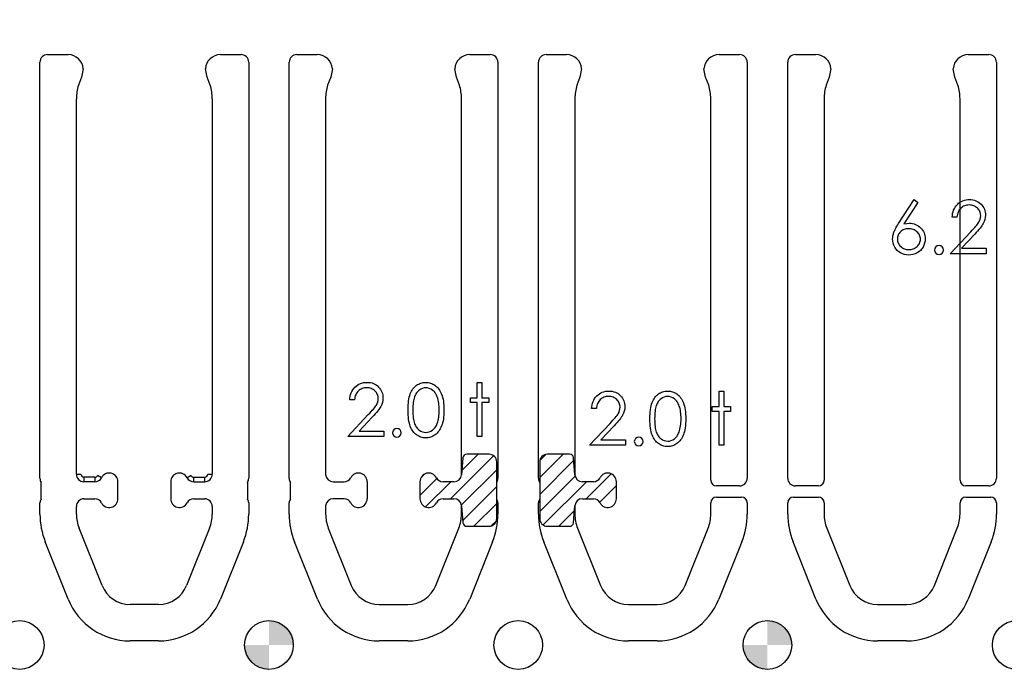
# Model space of a CAD drawing. Header units: inches. Extents: x -57.7 to -21.7, y -3.8 to 19.3.
# Tile 27 of 70: x -44.4 to -41.8, y 11.8 to 13.5. Entities that reach past the tile are written whole.
import ezdxf

# ---------------------------------------------------------------- set-up
doc = ezdxf.new("R2010")
doc.units = ezdxf.units.IN
doc.header["$LTSCALE"] = 0.5
doc.header["$MEASUREMENT"] = 0
doc.linetypes.add('HIDDEN', pattern=[0.225, 0.15, -0.075])
for name, color, linetype in [('APP-M-D', 42, 'Continuous'), ('APP-M-S', 30, 'Continuous'), ('PUN-M-S2', 1, 'Continuous')]:
    doc.layers.add(name, color=color, linetype=linetype)

msp = doc.modelspace()

# ---------------------------------------------------------------- hatches: boundary and pattern name
at = {"layer": 'APP-M-S'}
h = msp.add_hatch(color=256, dxfattribs=at)
h.paths.add_polyline_path([(-43.66828, 11.86856, 0.4142136), (-43.73178, 11.93206), (-43.73178, 11.86856)])
h.paths.add_polyline_path([(-43.73178, 11.80506), (-43.73178, 11.86856), (-43.79528, 11.86856, 0.4142136)])
h = msp.add_hatch(color=256, dxfattribs=at)
h.paths.add_polyline_path([(-42.36828, 11.86856, 0.4142136), (-42.43178, 11.93206), (-42.43178, 11.86856)])
h.paths.add_polyline_path([(-42.43178, 11.80506), (-42.43178, 11.86856), (-42.49528, 11.86856, 0.4142136)])
at = {"layer": 'PUN-M-S2'}
h = msp.add_hatch(dxfattribs=at)
h.set_pattern_fill('ANSI31', color=256, scale=0.25, style=0)
h.paths.add_polyline_path([(-39.24528, 15.11856, 1), (-39.11828, 15.11856, 1)])
h.paths.add_polyline_path([(-39.95822, 14.99859, 0.3066784), (-40.11954, 15.1078), (-40.19402, 15.1078, 0.3066784), (-40.35533, 14.99859), (-40.41511, 14.84915, 0.0954146), (-40.42894, 14.77731), (-40.42894, 14.7478, 0.4142136), (-40.41394, 14.7328), (-40.34894, 14.7328, 0.4142136), (-40.33394, 14.7478), (-40.33394, 14.77731, -0.0954146), (-40.3269, 14.81387), (-40.26713, 14.96331, -0.3066784), (-40.19402, 15.0128), (-40.11954, 15.0128, -0.3066784), (-40.04643, 14.96331), (-39.98665, 14.81387, -0.0954146), (-39.97961, 14.77731), (-39.97961, 14.7478, 0.4142136), (-39.96461, 14.7328), (-39.89961, 14.7328, 0.4142136), (-39.88461, 14.7478), (-39.88461, 14.77731, 0.0954146), (-39.89845, 14.84915)])
h.paths.add_polyline_path([(-39.24528, 11.86856, 1), (-39.11828, 11.86856, 1)])
h.paths.add_polyline_path([(-40.11954, 11.87932, 0.3066784), (-39.95822, 11.98853), (-39.89845, 12.13797, 0.0954146), (-39.88461, 12.20981), (-39.88461, 12.23932, 0.4142136), (-39.89961, 12.25432), (-39.96461, 12.25432, 0.4142136), (-39.97961, 12.23932), (-39.97961, 12.20981, -0.0954146), (-39.98665, 12.17326), (-40.04643, 12.02382, -0.3066784), (-40.11954, 11.97432), (-40.19402, 11.97432, -0.3066784), (-40.26713, 12.02382), (-40.3269, 12.17326, -0.0954146), (-40.33394, 12.20981), (-40.33394, 12.23932, 0.4142136), (-40.34894, 12.25432), (-40.41394, 12.25432, 0.4142136), (-40.42894, 12.23932), (-40.42894, 12.20981, 0.0954146), (-40.41511, 12.13797), (-40.35533, 11.98853, 0.3066784), (-40.19402, 11.87932)])
h.paths.add_polyline_path([(-41.18461, 12.30347), (-41.18461, 13.38847, 0.4142136), (-41.20461, 13.40847), (-41.25796, 13.40847, 0.3988719), (-41.29727, 13.37117), (-41.2929, 13.34945), (-41.28486, 13.32839, -0.074975), (-41.27961, 13.29356), (-41.27961, 12.29847, 0.4142136), (-41.26461, 12.28347), (-41.20461, 12.28347, 0.4142136)])
h.paths.add_polyline_path([(-41.63394, 12.29847), (-41.63394, 13.29356, -0.074975), (-41.62869, 13.32839), (-41.62066, 13.34945), (-41.61628, 13.37117, 0.3988719), (-41.6556, 13.40847), (-41.70894, 13.40847, 0.4142136), (-41.72894, 13.38847), (-41.72894, 12.30347, 0.4142136), (-41.70894, 12.28347), (-41.64894, 12.28347, 0.4142136)])
h.paths.add_polyline_path([(-41.83461, 13.59866), (-41.83461, 14.68366, 0.4142136), (-41.85461, 14.70366), (-41.91461, 14.70366, 0.4142136), (-41.92961, 14.68866), (-41.92961, 13.69356, -0.074975), (-41.93486, 13.65873), (-41.9429, 13.63767), (-41.94727, 13.61596, 0.3988719), (-41.90796, 13.57866), (-41.85461, 13.57866, 0.4142136)])
h.paths.add_polyline_path([(-42.82568, 12.24991), (-42.82568, 12.29448, 0.7832708), (-42.86835, 12.30501, -0.2786513), (-42.88578, 12.29448), (-42.91426, 12.29448, -0.3888787), (-42.93387, 12.31245), (-42.93394, 12.31331), (-42.93777, 12.35707, 0.3888787), (-42.94773, 12.3662), (-43.00568, 12.3662, 0.4142136), (-43.02568, 12.3462), (-43.02568, 12.29251), (-43.02568, 12.24867), (-43.02568, 12.1982, 0.4142136), (-43.00568, 12.1782), (-42.94773, 12.1782, 0.3888787), (-42.93777, 12.18733), (-42.93394, 12.23108), (-42.93387, 12.23194, -0.3888787), (-42.91426, 12.24991), (-42.88578, 12.24991, -0.2786513), (-42.86835, 12.23938, 0.7832708)])
h.paths.add_polyline_path([(-43.13788, 12.24867), (-43.13788, 12.29251), (-43.13788, 12.3462, 0.4142136), (-43.15788, 12.3662), (-43.21582, 12.3662, 0.3888787), (-43.22578, 12.35707), (-43.22961, 12.31331), (-43.22969, 12.31245, -0.3888787), (-43.2493, 12.29448), (-43.27778, 12.29448, -0.2786513), (-43.2952, 12.30501, 0.7832708), (-43.33788, 12.29448), (-43.33788, 12.24991, 0.7832708), (-43.2952, 12.23938, -0.2786513), (-43.27778, 12.24991), (-43.2493, 12.24991, -0.3888787), (-43.22969, 12.23194), (-43.22961, 12.23108), (-43.22578, 12.18733, 0.3888787), (-43.21582, 12.1782), (-43.15788, 12.1782, 0.4142136), (-43.13788, 12.1982)])
h.paths.add_polyline_path([(-43.13788, 14.69461), (-43.13788, 14.73846), (-43.13788, 14.78893, 0.4142136), (-43.15788, 14.80893), (-43.21582, 14.80893, 0.3888787), (-43.22578, 14.7998), (-43.22961, 14.75604), (-43.22969, 14.75518, -0.3888787), (-43.2493, 14.73721), (-43.27778, 14.73721, -0.2786513), (-43.2952, 14.74774, 0.7832708), (-43.33788, 14.73721), (-43.33788, 14.69264, 0.7832708), (-43.2952, 14.68211, -0.2786513), (-43.27778, 14.69264), (-43.2493, 14.69264, -0.3888787), (-43.22969, 14.67467), (-43.22961, 14.67381), (-43.22578, 14.63006, 0.3888787), (-43.21582, 14.62093), (-43.15788, 14.62093, 0.4142136), (-43.13788, 14.64093)])
h.paths.add_polyline_path([(-42.82568, 14.69264), (-42.82568, 14.73721, 0.7832708), (-42.86835, 14.74774, -0.2786513), (-42.88578, 14.73721), (-42.91426, 14.73721, -0.3888787), (-42.93387, 14.75518), (-42.93394, 14.75604), (-42.93777, 14.7998, 0.3888787), (-42.94773, 14.80893), (-43.00568, 14.80893, 0.4142136), (-43.02568, 14.78893), (-43.02568, 14.73846), (-43.02568, 14.69461), (-43.02568, 14.64093, 0.4142136), (-43.00568, 14.62093), (-42.94773, 14.62093, 0.3888787), (-42.93777, 14.63006), (-42.93394, 14.67381), (-42.93387, 14.67467, -0.3888787), (-42.91426, 14.69264), (-42.88578, 14.69264, -0.2786513), (-42.86835, 14.68211, 0.7832708)])
h.paths.add_polyline_path([(-51.69199, 13.3889), (-51.69199, 13.59823, -0.1191534), (-51.69727, 13.61596), (-51.74103, 13.61596), (-51.74643, 13.60972, -0.1934262), (-51.81954, 13.58687), (-51.89402, 13.58687, -0.1934262), (-51.96713, 13.60972), (-51.97253, 13.61596), (-52.01628, 13.61596, -0.1191534), (-52.02157, 13.59823), (-52.02157, 13.3889, -0.1191534), (-52.01628, 13.37117), (-51.97253, 13.37117), (-51.96713, 13.3774, -0.1934262), (-51.89402, 13.40026), (-51.81954, 13.40026, -0.1934262), (-51.74643, 13.3774), (-51.74103, 13.37117), (-51.69727, 13.37117, -0.1191534)])
h.paths.add_polyline_path([(-42.28394, 13.69356), (-42.28394, 14.68866, 0.4142136), (-42.29894, 14.70366), (-42.35894, 14.70366, 0.4142136), (-42.37894, 14.68366), (-42.37894, 13.59866, 0.4142136), (-42.35894, 13.57866), (-42.3056, 13.57866, 0.3988719), (-42.26628, 13.61596), (-42.27066, 13.63767), (-42.27869, 13.65873, -0.074975)])
h.paths.add_polyline_path([(-53.23178, 15.30606), (-53.23178, 15.49356), (-53.98178, 15.49356), (-53.98178, 11.49356), (-53.23178, 11.49356), (-53.23178, 11.68106), (-53.88178, 11.68106), (-53.88178, 11.88347, 0.0548242), (-53.84402, 11.87932), (-53.76954, 11.87932, 0.3066784), (-53.60822, 11.98853), (-53.54845, 12.13797, 0.0954146), (-53.53461, 12.20981), (-53.53461, 12.23932, 0.1697745), (-53.53788, 12.24867), (-53.53788, 12.29251, 0.1459542), (-53.53461, 12.30347), (-53.53461, 13.38847, 0.4142136), (-53.55461, 13.40847), (-53.60796, 13.40847, 0.2152504), (-53.63749, 13.39514), (-53.63749, 13.59199, 0.2152504), (-53.60796, 13.57866), (-53.55461, 13.57866, 0.4142136), (-53.53461, 13.59866), (-53.53461, 14.68366, 0.1459542), (-53.53788, 14.69461), (-53.53788, 14.73846, 0.1697745), (-53.53461, 14.7478), (-53.53461, 14.77731, 0.0954146), (-53.54845, 14.84915), (-53.60822, 14.99859, 0.3066784), (-53.76954, 15.1078), (-53.84402, 15.1078, 0.0548242), (-53.88178, 15.10365), (-53.88178, 15.30606)])
h.paths.add_polyline_path([(-51.81954, 13.58687, 0.1934262), (-51.74643, 13.60972), (-51.74643, 13.61596), (-51.81954, 13.61596)], flags=16)
h.paths.add_polyline_path([(-51.81954, 13.58687), (-51.81954, 13.61596), (-51.89402, 13.61596), (-51.89402, 13.58687)], flags=16)
h.paths.add_polyline_path([(-51.89402, 13.58687), (-51.89402, 13.61596), (-51.96713, 13.61596), (-51.96713, 13.60972, 0.1934262)], flags=16)
h.paths.add_polyline_path([(-51.89402, 13.37117), (-51.89402, 13.40026, 0.1934262), (-51.96713, 13.3774), (-51.96713, 13.37117)], flags=16)
h.paths.add_polyline_path([(-51.81954, 13.37117), (-51.81954, 13.40026), (-51.89402, 13.40026), (-51.89402, 13.37117)], flags=16)
h.paths.add_polyline_path([(-51.74643, 13.3774, 0.1934262), (-51.81954, 13.40026), (-51.81954, 13.37117), (-51.74643, 13.37117)], flags=16)
h.paths.add_polyline_path([(-53.54528, 15.11856, -1), (-53.41828, 15.11856, -1)], flags=0)
h.paths.add_polyline_path([(-53.54528, 11.86856, -1), (-53.41828, 11.86856, -1)], flags=0)
h.paths.add_polyline_path([(-53.23178, 12.53162), (-53.23178, 15.10365, 0.2476897), (-53.35533, 14.99859), (-53.41511, 14.84915, 0.0954146), (-53.42894, 14.77731), (-53.42894, 14.7478, 0.1697745), (-53.42568, 14.73846), (-53.42568, 14.69461, 0.1459542), (-53.42894, 14.68366), (-53.42894, 13.59866, 0.4142136), (-53.40894, 13.57866), (-53.3556, 13.57866, 0.2152504), (-53.32607, 13.59199), (-53.32607, 13.39514, 0.2152504), (-53.3556, 13.40847), (-53.40894, 13.40847, 0.4142136), (-53.42894, 13.38847), (-53.42894, 12.30347, 0.1459542), (-53.42568, 12.29251), (-53.42568, 12.24867, 0.1697745), (-53.42894, 12.23932), (-53.42894, 12.20981, 0.0954146), (-53.41511, 12.13797), (-53.35533, 11.98853, 0.2476897), (-53.23178, 11.88347)], flags=0)
h.paths.add_polyline_path([(-53.54528, 15.11856, 1), (-53.41828, 15.11856, 1)], flags=0)
h.paths.add_polyline_path([(-53.41828, 11.86856, 1), (-53.54528, 11.86856, 1)], flags=0)
h.paths.add_polyline_path([(-53.23178, 15.10365), (-53.23178, 15.30606), (-53.88178, 15.30606), (-53.88178, 15.10365, -0.0548242), (-53.84402, 15.1078), (-53.76954, 15.1078, -0.3066784), (-53.60822, 14.99859), (-53.54845, 14.84915, -0.0954146), (-53.53461, 14.77731), (-53.53461, 14.7478, -0.1697745), (-53.53788, 14.73846), (-53.53788, 14.69461, -0.1459542), (-53.53461, 14.68366), (-53.53461, 13.59866, -0.4142136), (-53.55461, 13.57866), (-53.60796, 13.57866, -0.2152504), (-53.63749, 13.59199), (-53.63749, 13.39514, -0.2152504), (-53.60796, 13.40847), (-53.55461, 13.40847, -0.4142136), (-53.53461, 13.38847), (-53.53461, 12.30347, -0.1459542), (-53.53788, 12.29251), (-53.53788, 12.24867, -0.1697745), (-53.53461, 12.23932), (-53.53461, 12.20981, -0.0954146), (-53.54845, 12.13797), (-53.60822, 11.98853, -0.3066784), (-53.76954, 11.87932), (-53.84402, 11.87932, -0.0548242), (-53.88178, 11.88347), (-53.88178, 11.68106), (-53.23178, 11.68106), (-53.23178, 11.88347, -0.2476897), (-53.35533, 11.98853), (-53.41511, 12.13797, -0.0954146), (-53.42894, 12.20981), (-53.42894, 12.23932, -0.1697745), (-53.42568, 12.24867), (-53.42568, 12.29251, -0.1459542), (-53.42894, 12.30347), (-53.42894, 13.38847, -0.4142136), (-53.40894, 13.40847), (-53.3556, 13.40847, -0.2152504), (-53.32607, 13.39514), (-53.32607, 13.59199, -0.2152504), (-53.3556, 13.57866), (-53.40894, 13.57866, -0.4142136), (-53.42894, 13.59866), (-53.42894, 14.68366, -0.1459542), (-53.42568, 14.69461), (-53.42568, 14.73846, -0.1697745), (-53.42894, 14.7478), (-53.42894, 14.77731, -0.0954146), (-53.41511, 14.84915), (-53.35533, 14.99859, -0.2476897)], flags=16)

# ---------------------------------------------------------------- linework, layer by layer
at = {"layer": 'APP-M-D', "linetype": 'Continuous'}
for points in [[(-42.04878, 13.03045), (-42.03926, 13.02297), (-42.07567, 12.96729), (-42.06838, 12.96829), (-42.0614, 12.96862), (-42.05721, 12.96842), (-42.05318, 12.96787), (-42.04931, 12.96696), (-42.04561, 12.96566), (-42.04208, 12.96401), (-42.03868, 12.96199), (-42.03548, 12.95959), (-42.03242, 12.95683), (-42.02963, 12.95379), (-42.0272, 12.95059), (-42.02516, 12.94722), (-42.0235, 12.94369), (-42.0222, 12.93996), (-42.02127, 12.93607), (-42.02071, 12.93201), (-42.02052, 12.92779), (-42.02085, 12.92202), (-42.0219, 12.91653), (-42.02361, 12.91134), (-42.02604, 12.9064), (-42.02908, 12.90187), (-42.03272, 12.89784), (-42.03692, 12.89428), (-42.04172, 12.89122), (-42.04688, 12.88876), (-42.05226, 12.88699), (-42.05781, 12.88594), (-42.06358, 12.88559), (-42.06913, 12.88592), (-42.07448, 12.88694), (-42.07965, 12.88865), (-42.08459, 12.89102), (-42.08917, 12.89403), (-42.09323, 12.89759), (-42.09679, 12.90171), (-42.0998, 12.90637), (-42.1022, 12.91142), (-42.10394, 12.91661), (-42.10496, 12.92199), (-42.10532, 12.92754), (-42.1051, 12.93179), (-42.10446, 12.93618), (-42.10341, 12.94065), (-42.10195, 12.94524), (-42.10101, 12.94761), (-42.09994, 12.95012), (-42.09867, 12.95272), (-42.09726, 12.95545), (-42.09566, 12.95832), (-42.09392, 12.96127), (-42.09199, 12.96437), (-42.08992, 12.96757), (-42.04879, 13.03045)], [(-41.93749, 12.98452), (-41.94986, 12.98452), (-41.94953, 12.98943), (-41.94881, 12.99412), (-41.94773, 12.99857), (-41.94624, 13.00282), (-41.94439, 13.00682), (-41.94216, 13.01063), (-41.93953, 13.01419), (-41.93652, 13.01753), (-41.93324, 13.02057), (-41.92973, 13.02319), (-41.92606, 13.0254), (-41.92223, 13.02722), (-41.91817, 13.02863), (-41.91394, 13.02965), (-41.90953, 13.03025), (-41.90492, 13.03045), (-41.90039, 13.03025), (-41.89606, 13.02967), (-41.89197, 13.02874), (-41.88808, 13.02741), (-41.88444, 13.02567), (-41.88101, 13.02357), (-41.87778, 13.02112), (-41.8748, 13.01825), (-41.8721, 13.01513), (-41.86978, 13.01187), (-41.86779, 13.00848), (-41.86616, 13.00497), (-41.86492, 13.0013), (-41.86401, 12.99749), (-41.86349, 12.99357), (-41.86329, 12.98948), (-41.86365, 12.98374), (-41.86473, 12.97819), (-41.86649, 12.97284), (-41.86901, 12.96765), (-41.87061, 12.965), (-41.87254, 12.9621), (-41.8748, 12.95898), (-41.8774, 12.95567), (-41.88035, 12.95208), (-41.88361, 12.9483), (-41.88722, 12.9443), (-41.89117, 12.94005), (-41.92565, 12.90325), (-41.86153, 12.90325), (-41.86153, 12.88912), (-41.95516, 12.88912), (-41.90172, 12.94615), (-41.89782, 12.95023), (-41.89429, 12.95404), (-41.89112, 12.95758), (-41.8883, 12.96083), (-41.88584, 12.96384), (-41.88372, 12.96655), (-41.88198, 12.969), (-41.88057, 12.97118), (-41.87842, 12.97532), (-41.87687, 12.97957), (-41.87596, 12.98391), (-41.87566, 12.98838), (-41.8758, 12.9912), (-41.87621, 12.9939), (-41.87687, 12.9965), (-41.87781, 12.99901), (-41.87905, 13.00144), (-41.88054, 13.00373), (-41.88228, 13.00594), (-41.88433, 13.00806), (-41.88656, 13.00999), (-41.88891, 13.01168), (-41.89137, 13.01309), (-41.89396, 13.01424), (-41.89669, 13.01516), (-41.89951, 13.01579), (-41.90246, 13.01618), (-41.90555, 13.01631), (-41.90878, 13.01618), (-41.91187, 13.01579), (-41.91483, 13.01513), (-41.91764, 13.01422), (-41.92032, 13.01306), (-41.92286, 13.01162), (-41.92526, 13.00991), (-41.92753, 13.00795), (-41.9296, 13.00577), (-41.93142, 13.00337), (-41.93302, 13.00075), (-41.9344, 12.99793), (-41.93553, 12.99489), (-41.93641, 12.99164), (-41.93708, 12.98819), (-41.93749, 12.98452)], [(-42.064, 12.95448), (-42.06714, 12.95435), (-42.07012, 12.95399), (-42.07297, 12.95335), (-42.07567, 12.9525), (-42.07821, 12.95136), (-42.08059, 12.94998), (-42.08282, 12.94836), (-42.08492, 12.94648), (-42.0868, 12.94444), (-42.08842, 12.94226), (-42.0898, 12.93999), (-42.09094, 12.93762), (-42.09182, 12.93513), (-42.09245, 12.93254), (-42.09281, 12.92986), (-42.09295, 12.92705), (-42.09281, 12.92426), (-42.0924, 12.92161), (-42.09171, 12.91901), (-42.09074, 12.91656), (-42.08953, 12.91418), (-42.08801, 12.91195), (-42.08624, 12.90977), (-42.08417, 12.90772), (-42.08191, 12.90585), (-42.07954, 12.90422), (-42.07705, 12.90284), (-42.07446, 12.90173), (-42.07175, 12.90085), (-42.06891, 12.90022), (-42.06598, 12.89986), (-42.06292, 12.89972), (-42.05986, 12.89986), (-42.05693, 12.90022), (-42.05409, 12.90085), (-42.05138, 12.90173), (-42.04879, 12.90284), (-42.0463, 12.90422), (-42.04396, 12.90585), (-42.04169, 12.90772), (-42.03962, 12.90977), (-42.03783, 12.91195), (-42.03634, 12.91418), (-42.0351, 12.91656), (-42.03413, 12.91901), (-42.03344, 12.92161), (-42.03302, 12.92426), (-42.03289, 12.92705), (-42.03302, 12.92986), (-42.03347, 12.93254), (-42.03416, 12.93513), (-42.03515, 12.93762), (-42.03645, 12.93999), (-42.03802, 12.94226), (-42.03987, 12.94444), (-42.042, 12.94648), (-42.04434, 12.94836), (-42.0468, 12.94998), (-42.04937, 12.95136), (-42.05204, 12.9525), (-42.05486, 12.95335), (-42.05778, 12.95399), (-42.06082, 12.95435), (-42.064, 12.95448)], [(-43.50854, 12.50772), (-43.5209, 12.50772), (-43.52057, 12.51263), (-43.51986, 12.51732), (-43.51878, 12.52177), (-43.51729, 12.52602), (-43.51544, 12.53002), (-43.5132, 12.53383), (-43.51058, 12.53739), (-43.50757, 12.54073), (-43.50429, 12.54377), (-43.50078, 12.54639), (-43.49711, 12.5486), (-43.49327, 12.55042), (-43.48922, 12.55183), (-43.48499, 12.55285), (-43.48058, 12.55345), (-43.47597, 12.55365), (-43.47144, 12.55345), (-43.46711, 12.55287), (-43.46302, 12.55194), (-43.45913, 12.55061), (-43.45548, 12.54887), (-43.45206, 12.54677), (-43.44883, 12.54432), (-43.44585, 12.54145), (-43.44315, 12.53833), (-43.44083, 12.53507), (-43.43884, 12.53168), (-43.43721, 12.52817), (-43.43597, 12.5245), (-43.43506, 12.52069), (-43.43453, 12.51677), (-43.43434, 12.51268), (-43.4347, 12.50694), (-43.43578, 12.50139), (-43.43754, 12.49604), (-43.44005, 12.49085), (-43.44166, 12.4882), (-43.44359, 12.4853), (-43.44585, 12.48218), (-43.44845, 12.47887), (-43.4514, 12.47528), (-43.45466, 12.4715), (-43.45827, 12.4675), (-43.46222, 12.46325), (-43.4967, 12.42645), (-43.43257, 12.42645), (-43.43257, 12.41232), (-43.5262, 12.41232), (-43.47276, 12.46935), (-43.46887, 12.47343), (-43.46534, 12.47724), (-43.46216, 12.48077), (-43.45935, 12.48403), (-43.45689, 12.48704), (-43.45477, 12.48975), (-43.45303, 12.4922), (-43.45162, 12.49438), (-43.44947, 12.49852), (-43.44792, 12.50277), (-43.44701, 12.50711), (-43.44671, 12.51158), (-43.44684, 12.5144), (-43.44726, 12.5171), (-43.44792, 12.5197), (-43.44886, 12.52221), (-43.4501, 12.52464), (-43.45159, 12.52693), (-43.45333, 12.52914), (-43.45537, 12.53126), (-43.45761, 12.53319), (-43.45996, 12.53488), (-43.46241, 12.53628), (-43.46501, 12.53744), (-43.46774, 12.53836), (-43.47056, 12.53899), (-43.47351, 12.53938), (-43.4766, 12.53951), (-43.47983, 12.53938), (-43.48292, 12.53899), (-43.48588, 12.53833), (-43.48869, 12.53742), (-43.49137, 12.53626), (-43.49391, 12.53482), (-43.49631, 12.53311), (-43.49857, 12.53115), (-43.50064, 12.52897), (-43.50247, 12.52657), (-43.50407, 12.52395), (-43.50545, 12.52113), (-43.50658, 12.51809), (-43.50746, 12.51484), (-43.50812, 12.51139), (-43.50854, 12.50772)], [(-43.36897, 12.48116), (-43.36889, 12.48779), (-43.36862, 12.49402), (-43.36815, 12.4999), (-43.36751, 12.50537), (-43.36671, 12.51045), (-43.36569, 12.51514), (-43.3645, 12.51945), (-43.36315, 12.52337), (-43.36163, 12.52698), (-43.35995, 12.53038), (-43.3581, 12.53352), (-43.35611, 12.53648), (-43.35399, 12.53918), (-43.35172, 12.54167), (-43.34929, 12.5439), (-43.3467, 12.54595), (-43.34399, 12.54774), (-43.34121, 12.54931), (-43.33836, 12.55064), (-43.33541, 12.55172), (-43.3324, 12.55257), (-43.32931, 12.55318), (-43.32616, 12.55354), (-43.32291, 12.55365), (-43.31962, 12.55354), (-43.31639, 12.55318), (-43.31327, 12.55257), (-43.31021, 12.55172), (-43.30723, 12.55064), (-43.30433, 12.54931), (-43.30149, 12.54774), (-43.29875, 12.54592), (-43.29613, 12.54388), (-43.29362, 12.54156), (-43.29127, 12.53902), (-43.28906, 12.53626), (-43.28699, 12.53322), (-43.28506, 12.52996), (-43.2833, 12.52646), (-43.28164, 12.5227), (-43.28018, 12.51867), (-43.27888, 12.51431), (-43.2778, 12.50962), (-43.27692, 12.5046), (-43.27623, 12.49924), (-43.27573, 12.49353), (-43.27546, 12.48751), (-43.27535, 12.48116), (-43.27546, 12.47484), (-43.27573, 12.46885), (-43.27623, 12.46316), (-43.27689, 12.45784), (-43.27777, 12.45284), (-43.27885, 12.44818), (-43.28009, 12.44381), (-43.28156, 12.43981), (-43.28319, 12.43609), (-43.28495, 12.43261), (-43.28686, 12.42935), (-43.28893, 12.42631), (-43.29113, 12.42353), (-43.29351, 12.42099), (-43.29602, 12.41867), (-43.29867, 12.4166), (-43.30143, 12.41478), (-43.30427, 12.41317), (-43.3072, 12.41185), (-43.31018, 12.41075), (-43.31324, 12.40989), (-43.31639, 12.40928), (-43.31962, 12.4089), (-43.32291, 12.40879), (-43.32616, 12.4089), (-43.32931, 12.40925), (-43.3324, 12.40986), (-43.33538, 12.41069), (-43.33831, 12.41174), (-43.34115, 12.41306), (-43.34391, 12.41461), (-43.34659, 12.41638), (-43.34916, 12.41839), (-43.35159, 12.42063), (-43.35385, 12.42311), (-43.35597, 12.42584), (-43.35796, 12.42877), (-43.35981, 12.43194), (-43.36152, 12.43537), (-43.36307, 12.43901), (-43.36445, 12.44296), (-43.36566, 12.44729), (-43.36666, 12.45201), (-43.36749, 12.45709), (-43.36815, 12.46253), (-43.36862, 12.46838), (-43.36889, 12.47459), (-43.36898, 12.48116)], [(-43.35661, 12.48122), (-43.35655, 12.4757), (-43.35633, 12.47051), (-43.356, 12.46565), (-43.35556, 12.46118), (-43.35495, 12.45704), (-43.35424, 12.45323), (-43.35338, 12.44978), (-43.35239, 12.44668), (-43.35125, 12.44384), (-43.35001, 12.44119), (-43.34866, 12.43871), (-43.34717, 12.43642), (-43.34554, 12.43429), (-43.3438, 12.43233), (-43.34192, 12.43056), (-43.33994, 12.42896), (-43.33574, 12.42631), (-43.33144, 12.42444), (-43.32702, 12.42331), (-43.32249, 12.42292), (-43.31794, 12.42328), (-43.31352, 12.42441), (-43.30927, 12.42623), (-43.30516, 12.42883), (-43.3032, 12.4304), (-43.30138, 12.43214), (-43.29966, 12.4341), (-43.29806, 12.43622), (-43.2966, 12.43851), (-43.29525, 12.44103), (-43.29403, 12.4437), (-43.29293, 12.44657), (-43.29171, 12.45027), (-43.29064, 12.45414), (-43.28975, 12.4582), (-43.28901, 12.46242), (-43.28846, 12.46684), (-43.28804, 12.47145), (-43.28779, 12.47625), (-43.28771, 12.48122), (-43.28779, 12.48619), (-43.28799, 12.49093), (-43.28837, 12.49543), (-43.28887, 12.49971), (-43.28953, 12.50377), (-43.29031, 12.50758), (-43.29127, 12.51117), (-43.29235, 12.51453), (-43.29356, 12.51768), (-43.29489, 12.52058), (-43.29632, 12.52328), (-43.29787, 12.52577), (-43.29953, 12.52803), (-43.30132, 12.53007), (-43.3032, 12.5319), (-43.30518, 12.5335), (-43.30935, 12.53612), (-43.3136, 12.53802), (-43.31799, 12.53913), (-43.32249, 12.53951), (-43.32705, 12.53913), (-43.33149, 12.53802), (-43.33577, 12.53612), (-43.33994, 12.5335), (-43.34192, 12.53192), (-43.34377, 12.53016), (-43.34551, 12.5282), (-43.34711, 12.52607), (-43.3486, 12.52378), (-43.34998, 12.5213), (-43.35123, 12.51865), (-43.35236, 12.5158), (-43.35335, 12.51271), (-43.35421, 12.50926), (-43.35495, 12.50548), (-43.35553, 12.50131), (-43.356, 12.49681), (-43.35633, 12.49198), (-43.35655, 12.48676), (-43.35661, 12.48122)], [(-43.18878, 12.55365), (-43.17642, 12.55365), (-43.17642, 12.51302), (-43.15875, 12.51302), (-43.15875, 12.50065), (-43.17642, 12.50065), (-43.17642, 12.41232), (-43.18878, 12.41232), (-43.18878, 12.50065), (-43.20645, 12.50065), (-43.20645, 12.51302), (-43.18878, 12.51302), (-43.18878, 12.55365)], [(-42.87785, 12.48509), (-42.89022, 12.48509), (-42.88989, 12.49), (-42.88917, 12.4947), (-42.88809, 12.49914), (-42.8866, 12.50339), (-42.88475, 12.50739), (-42.88252, 12.5112), (-42.8799, 12.51476), (-42.87689, 12.5181), (-42.8736, 12.52114), (-42.8701, 12.52376), (-42.86642, 12.52597), (-42.86259, 12.52779), (-42.85853, 12.5292), (-42.85431, 12.53022), (-42.84989, 12.53083), (-42.84528, 12.53102), (-42.84075, 12.53083), (-42.83642, 12.53025), (-42.83233, 12.52931), (-42.82844, 12.52799), (-42.8248, 12.52625), (-42.82138, 12.52415), (-42.81815, 12.52169), (-42.81517, 12.51882), (-42.81246, 12.5157), (-42.81014, 12.51244), (-42.80815, 12.50905), (-42.80653, 12.50554), (-42.80528, 12.50187), (-42.80437, 12.49806), (-42.80385, 12.49414), (-42.80366, 12.49006), (-42.80401, 12.48432), (-42.80509, 12.47877), (-42.80686, 12.47341), (-42.80937, 12.46822), (-42.81097, 12.46557), (-42.8129, 12.46268), (-42.81517, 12.45956), (-42.81776, 12.45624), (-42.82071, 12.45266), (-42.82397, 12.44887), (-42.82759, 12.44487), (-42.83153, 12.44062), (-42.86601, 12.40383), (-42.80189, 12.40383), (-42.80189, 12.38969), (-42.89552, 12.38969), (-42.84208, 12.44672), (-42.83819, 12.45081), (-42.83465, 12.45462), (-42.83148, 12.45815), (-42.82866, 12.46141), (-42.82621, 12.46442), (-42.82408, 12.46712), (-42.82234, 12.46958), (-42.82093, 12.47176), (-42.81878, 12.4759), (-42.81724, 12.48015), (-42.81632, 12.48448), (-42.81602, 12.48895), (-42.81616, 12.49177), (-42.81657, 12.49448), (-42.81724, 12.49707), (-42.81817, 12.49958), (-42.81942, 12.50201), (-42.82091, 12.5043), (-42.82265, 12.50651), (-42.82469, 12.50864), (-42.82692, 12.51057), (-42.82927, 12.51225), (-42.83173, 12.51366), (-42.83432, 12.51482), (-42.83705, 12.51573), (-42.83987, 12.51636), (-42.84282, 12.51675), (-42.84592, 12.51689), (-42.84915, 12.51675), (-42.85224, 12.51636), (-42.85519, 12.5157), (-42.85801, 12.51479), (-42.86068, 12.51363), (-42.86322, 12.5122), (-42.86562, 12.51049), (-42.86789, 12.50853), (-42.86996, 12.50634), (-42.87178, 12.50394), (-42.87338, 12.50132), (-42.87476, 12.49851), (-42.87589, 12.49547), (-42.87678, 12.49221), (-42.87744, 12.48876), (-42.87785, 12.48509)], [(-42.73829, 12.45854), (-42.73821, 12.46516), (-42.73793, 12.4714), (-42.73746, 12.47728), (-42.73683, 12.48274), (-42.73603, 12.48782), (-42.73501, 12.49252), (-42.73382, 12.49682), (-42.73247, 12.50074), (-42.73095, 12.50436), (-42.72926, 12.50775), (-42.72741, 12.5109), (-42.72543, 12.51385), (-42.7233, 12.51656), (-42.72104, 12.51904), (-42.71861, 12.52128), (-42.71601, 12.52332), (-42.71331, 12.52511), (-42.71052, 12.52669), (-42.70768, 12.52801), (-42.70473, 12.52909), (-42.70172, 12.52995), (-42.69862, 12.53055), (-42.69548, 12.53091), (-42.69222, 12.53102), (-42.68894, 12.53091), (-42.68571, 12.53055), (-42.68259, 12.52995), (-42.67952, 12.52909), (-42.67654, 12.52801), (-42.67364, 12.52669), (-42.6708, 12.52511), (-42.66807, 12.52329), (-42.66545, 12.52125), (-42.66293, 12.51893), (-42.66059, 12.51639), (-42.65838, 12.51363), (-42.65631, 12.5106), (-42.65438, 12.50734), (-42.65261, 12.50383), (-42.65095, 12.50008), (-42.64949, 12.49605), (-42.64819, 12.49169), (-42.64712, 12.48699), (-42.64623, 12.48197), (-42.64554, 12.47662), (-42.64505, 12.4709), (-42.64477, 12.46488), (-42.64466, 12.45854), (-42.64477, 12.45221), (-42.64505, 12.44622), (-42.64554, 12.44054), (-42.64621, 12.43521), (-42.64709, 12.43021), (-42.64817, 12.42555), (-42.64941, 12.42119), (-42.65087, 12.41719), (-42.6525, 12.41346), (-42.65427, 12.40998), (-42.65617, 12.40672), (-42.65824, 12.40369), (-42.66045, 12.4009), (-42.66282, 12.39836), (-42.66534, 12.39604), (-42.66799, 12.39397), (-42.67075, 12.39215), (-42.67359, 12.39055), (-42.67651, 12.38922), (-42.6795, 12.38812), (-42.68256, 12.38726), (-42.68571, 12.38666), (-42.68894, 12.38627), (-42.69222, 12.38616), (-42.69548, 12.38627), (-42.69862, 12.38663), (-42.70172, 12.38724), (-42.7047, 12.38806), (-42.70762, 12.38911), (-42.71047, 12.39044), (-42.71323, 12.39198), (-42.7159, 12.39375), (-42.71847, 12.39577), (-42.7209, 12.398), (-42.72316, 12.40049), (-42.72529, 12.40322), (-42.72728, 12.40614), (-42.72913, 12.40932), (-42.73084, 12.41274), (-42.73238, 12.41639), (-42.73376, 12.42033), (-42.73498, 12.42467), (-42.73597, 12.42939), (-42.7368, 12.43447), (-42.73746, 12.4399), (-42.73793, 12.44576), (-42.73821, 12.45197), (-42.73829, 12.45854)], [(-42.55809, 12.53102), (-42.54573, 12.53102), (-42.54573, 12.49039), (-42.52806, 12.49039), (-42.52806, 12.47802), (-42.54573, 12.47802), (-42.54573, 12.38969), (-42.5581, 12.38969), (-42.5581, 12.47802), (-42.57576, 12.47802), (-42.57576, 12.49039), (-42.5581, 12.49039), (-42.5581, 12.53102)], [(-42.72592, 12.45859), (-42.72587, 12.45307), (-42.72565, 12.44788), (-42.72532, 12.44302), (-42.72488, 12.43855), (-42.72427, 12.43441), (-42.72355, 12.4306), (-42.72269, 12.42715), (-42.7217, 12.42406), (-42.72057, 12.42122), (-42.71933, 12.41857), (-42.71797, 12.41608), (-42.71648, 12.41379), (-42.71486, 12.41167), (-42.71312, 12.40971), (-42.71124, 12.40794), (-42.70925, 12.40634), (-42.70506, 12.40369), (-42.70075, 12.40181), (-42.69633, 12.40068), (-42.69181, 12.40029), (-42.68725, 12.40065), (-42.68284, 12.40178), (-42.67858, 12.40361), (-42.67447, 12.4062), (-42.67251, 12.40777), (-42.67069, 12.40951), (-42.66898, 12.41147), (-42.66738, 12.4136), (-42.66591, 12.41589), (-42.66456, 12.4184), (-42.66335, 12.42108), (-42.66224, 12.42395), (-42.66103, 12.42765), (-42.65995, 12.43151), (-42.65907, 12.43557), (-42.65832, 12.43979), (-42.65777, 12.44421), (-42.65736, 12.44882), (-42.65711, 12.45362), (-42.65703, 12.45859), (-42.65711, 12.46356), (-42.6573, 12.46831), (-42.65769, 12.47281), (-42.65819, 12.47709), (-42.65885, 12.48114), (-42.65962, 12.48495), (-42.66059, 12.48854), (-42.66166, 12.49191), (-42.66288, 12.49505), (-42.6642, 12.49795), (-42.66564, 12.50066), (-42.66718, 12.50314), (-42.66884, 12.50541), (-42.67064, 12.50745), (-42.67251, 12.50927), (-42.6745, 12.51087), (-42.67867, 12.51349), (-42.68292, 12.5154), (-42.68731, 12.5165), (-42.69181, 12.51689), (-42.69636, 12.5165), (-42.70081, 12.5154), (-42.70508, 12.51349), (-42.70925, 12.51087), (-42.71124, 12.5093), (-42.71309, 12.50753), (-42.71483, 12.50557), (-42.71643, 12.50345), (-42.71792, 12.50116), (-42.7193, 12.49867), (-42.72054, 12.49602), (-42.72167, 12.49318), (-42.72267, 12.49009), (-42.72352, 12.48664), (-42.72427, 12.48285), (-42.72485, 12.47869), (-42.72532, 12.47419), (-42.72565, 12.46936), (-42.72587, 12.46414), (-42.72592, 12.45859)]]:
    msp.add_lwpolyline(points, dxfattribs=at)
for centre, start, end in [((-41.9843, 12.89884), 90.00464, 89.99536), ((-43.39812, 12.42204), 90.0025, 89.9975), ((-42.76744, 12.39941), 90.0025, 89.9975)]:
    msp.add_arc(centre, 0.01148, start, end, dxfattribs=at)
at = {"layer": 'APP-M-S', "linetype": 'Continuous', "lineweight": 25}
for p, q in [((-44.30894, 13.40847), (-44.2556, 13.40847)), ((-43.85796, 13.40847), (-43.80461, 13.40847)), ((-43.65894, 13.40847), (-43.6056, 13.40847)), ((-43.20796, 13.40847), (-43.15461, 13.40847)), ((-43.00894, 13.40847), (-42.9556, 13.40847)), ((-42.55796, 13.40847), (-42.50461, 13.40847)), ((-42.35894, 13.40847), (-42.3056, 13.40847)), ((-41.90796, 13.40847), (-41.85461, 13.40847)), ((-44.32894, 12.30347), (-44.32894, 13.38847)), ((-43.78461, 13.38847), (-43.78461, 12.30347)), ((-43.67894, 12.30347), (-43.67894, 13.38847)), ((-43.13461, 13.38847), (-43.13461, 12.30347)), ((-43.02894, 12.30347), (-43.02894, 13.38847)), ((-42.48461, 13.38847), (-42.48461, 12.30347)), ((-42.37894, 12.30347), (-42.37894, 13.38847)), ((-41.83461, 13.38847), (-41.83461, 12.30347)), ((-44.21628, 13.37117), (-44.22066, 13.34945)), ((-43.8929, 13.34945), (-43.89727, 13.37117)), ((-43.56628, 13.37117), (-43.57066, 13.34945)), ((-43.2429, 13.34945), (-43.24727, 13.37117)), ((-42.91628, 13.37117), (-42.92066, 13.34945)), ((-42.5929, 13.34945), (-42.59727, 13.37117)), ((-42.26628, 13.37117), (-42.27066, 13.34945)), ((-41.9429, 13.34945), (-41.94727, 13.37117)), ((-44.22066, 13.34945), (-44.22869, 13.32839)), ((-43.88486, 13.32839), (-43.8929, 13.34945)), ((-43.57066, 13.34945), (-43.57869, 13.32839)), ((-43.23486, 13.32839), (-43.2429, 13.34945)), ((-42.92066, 13.34945), (-42.92869, 13.32839)), ((-42.58486, 13.32839), (-42.5929, 13.34945)), ((-42.27066, 13.34945), (-42.27869, 13.32839)), ((-41.93486, 13.32839), (-41.9429, 13.34945)), ((-44.23394, 12.31417), (-44.23394, 13.29356)), ((-43.87961, 13.29356), (-43.87961, 12.31417)), ((-43.58394, 13.29356), (-43.58394, 12.31331)), ((-43.22961, 12.31331), (-43.22961, 13.29356)), ((-42.93394, 13.29356), (-42.93394, 12.31331)), ((-42.57961, 12.29847), (-42.57961, 13.29356)), ((-42.28394, 13.29356), (-42.28394, 12.29847)), ((-41.92961, 12.29847), (-41.92961, 13.29356)), ((-44.23394, 12.31417), (-44.22213, 12.31417)), ((-44.18578, 12.30629), (-44.21426, 12.30629)), ((-44.21426, 12.30629), (-44.21426, 12.29448)), ((-44.18578, 12.30629), (-44.18578, 12.29448)), ((-44.16835, 12.30501), (-44.17881, 12.31051)), ((-43.93475, 12.31051), (-43.9452, 12.30501)), ((-43.92778, 12.30629), (-43.8993, 12.30629)), ((-43.92778, 12.29448), (-43.92778, 12.30629)), ((-43.8993, 12.29448), (-43.8993, 12.30629)), ((-43.89142, 12.31417), (-43.87961, 12.31417)), ((-43.58394, 12.31331), (-43.58387, 12.31245)), ((-44.32568, 12.24867), (-44.32568, 12.29251)), ((-44.18578, 12.29448), (-44.21426, 12.29448)), ((-44.12568, 12.24991), (-44.12568, 12.29448)), ((-43.98788, 12.29448), (-43.98788, 12.24991)), ((-43.92778, 12.29448), (-43.8993, 12.29448)), ((-43.78788, 12.29251), (-43.78788, 12.24867)), ((-43.67568, 12.24867), (-43.67568, 12.29251)), ((-43.56426, 12.29448), (-43.53578, 12.29448)), ((-43.47568, 12.29448), (-43.47568, 12.24991)), ((-42.50461, 12.28347), (-42.56461, 12.28347)), ((-42.29894, 12.28347), (-42.35894, 12.28347)), ((-41.85461, 12.28347), (-41.91461, 12.28347)), ((-44.21426, 12.24991), (-44.18578, 12.24991)), ((-43.92778, 12.24991), (-43.8993, 12.24991)), ((-43.53578, 12.24991), (-43.56426, 12.24991)), ((-42.56461, 12.25432), (-42.49961, 12.25432)), ((-42.36394, 12.25432), (-42.29894, 12.25432)), ((-41.91461, 12.25432), (-41.84961, 12.25432)), ((-44.32894, 12.20981), (-44.32894, 12.23932)), ((-44.23394, 12.20981), (-44.23394, 12.23022)), ((-43.87961, 12.23022), (-43.87961, 12.20981)), ((-43.78461, 12.23932), (-43.78461, 12.20981)), ((-43.67894, 12.20981), (-43.67894, 12.23932)), ((-43.58387, 12.23194), (-43.58394, 12.23108)), ((-43.58394, 12.23108), (-43.58394, 12.20981)), ((-43.22961, 12.20981), (-43.22961, 12.23108)), ((-43.13461, 12.23932), (-43.13461, 12.20981)), ((-43.02894, 12.20981), (-43.02894, 12.23932)), ((-42.93394, 12.23108), (-42.93394, 12.20981)), ((-42.57961, 12.20981), (-42.57961, 12.23932)), ((-42.48461, 12.23932), (-42.48461, 12.20981)), ((-42.37894, 12.20981), (-42.37894, 12.23932)), ((-42.28394, 12.23932), (-42.28394, 12.20981)), ((-41.92961, 12.20981), (-41.92961, 12.23932)), ((-41.83461, 12.23932), (-41.83461, 12.20981)), ((-44.16713, 12.02382), (-44.2269, 12.17326)), ((-43.88665, 12.17326), (-43.94643, 12.02382)), ((-43.5769, 12.17326), (-43.51713, 12.02382)), ((-43.29643, 12.02382), (-43.23665, 12.17326)), ((-42.9269, 12.17326), (-42.86713, 12.02382)), ((-42.64643, 12.02382), (-42.58665, 12.17326)), ((-42.2769, 12.17326), (-42.21713, 12.02382)), ((-41.99643, 12.02382), (-41.93665, 12.17326)), ((-44.25533, 11.98853), (-44.31511, 12.13797)), ((-43.79845, 12.13797), (-43.85822, 11.98853)), ((-43.60533, 11.98853), (-43.66511, 12.13797)), ((-43.14845, 12.13797), (-43.20822, 11.98853)), ((-42.95533, 11.98853), (-43.01511, 12.13797)), ((-42.49845, 12.13797), (-42.55822, 11.98853)), ((-42.30533, 11.98853), (-42.36511, 12.13797)), ((-41.84845, 12.13797), (-41.90822, 11.98853)), ((-44.01954, 11.97432), (-44.09402, 11.97432)), ((-43.44402, 11.97432), (-43.36954, 11.97432)), ((-42.79402, 11.97432), (-42.71954, 11.97432)), ((-42.14402, 11.97432), (-42.06954, 11.97432)), ((-44.01954, 11.87932), (-44.09402, 11.87932)), ((-43.36954, 11.87932), (-43.44402, 11.87932)), ((-42.71954, 11.87932), (-42.79402, 11.87932)), ((-42.06954, 11.87932), (-42.14402, 11.87932))]:
    msp.add_line(p, q, dxfattribs=at)
at = {"layer": 'APP-M-S', "linetype": 'HIDDEN', "lineweight": 18, "flags": 128}
for points in [[(-43.89727, 13.37117), (-43.89727, 13.37117)], [(-44.22869, 13.32839), (-44.22869, 13.32839)], [(-43.88486, 13.32839), (-43.88486, 13.32839)]]:
    msp.add_lwpolyline(points, dxfattribs=at)
at = {"layer": 'APP-M-S', "linetype": 'Continuous', "lineweight": 25}
for centre in [(-44.38178, 11.86856), (-43.73178, 11.86856), (-43.08178, 11.86856), (-42.43178, 11.86856), (-41.78178, 11.86856)]:
    msp.add_circle(centre, 0.0635, dxfattribs=at)
for centre, radius, start, end in [((-44.30894, 13.38847), 0.02, 90, 180), ((-44.2556, 13.3691), 0.03937, 3.01733, 90), ((-43.85796, 13.3691), 0.03937, 90, 176.98267), ((-43.80461, 13.38847), 0.02, 0, 90), ((-43.65894, 13.38847), 0.02, 90, 180), ((-43.6056, 13.3691), 0.03937, 3.01733, 90), ((-43.20796, 13.3691), 0.03937, 90, 176.98267), ((-43.15461, 13.38847), 0.02, 0, 90), ((-43.00894, 13.38847), 0.02, 90, 180), ((-42.9556, 13.3691), 0.03937, 3.01733, 90), ((-42.55796, 13.3691), 0.03937, 90, 176.98267), ((-42.50461, 13.38847), 0.02, 0, 90), ((-42.35894, 13.38847), 0.02, 90, 180), ((-42.3056, 13.3691), 0.03937, 3.01733, 90), ((-41.90796, 13.3691), 0.03937, 90, 176.98267), ((-41.85461, 13.38847), 0.02, 0, 90), ((-44.11583, 13.29356), 0.11811, 162.84908, 180), ((-43.99772, 13.29356), 0.11811, 0, 17.15092), ((-43.46583, 13.29356), 0.11811, 162.84908, 180), ((-43.34772, 13.29356), 0.11811, 0, 17.15092), ((-42.81583, 13.29356), 0.11811, 162.84908, 180), ((-42.69772, 13.29356), 0.11811, 0, 17.15092), ((-42.16583, 13.29356), 0.11811, 162.84908, 180), ((-42.04772, 13.29356), 0.11811, 0, 17.15092), ((-44.30894, 12.30347), 0.02, 180, 213.21571), ((-44.21426, 12.31417), 0.01969, 180, 270), ((-44.21426, 12.31417), 0.00787, 180, 270), ((-44.18578, 12.31417), 0.00787, 270, 332.28225), ((-44.18578, 12.31417), 0.01969, 270, 332.28225), ((-44.14831, 12.29448), 0.02264, 0, 152.28225), ((-43.96524, 12.29448), 0.02264, 27.71775, 180), ((-43.92778, 12.31417), 0.01969, 207.71775, 270), ((-43.92778, 12.31417), 0.00787, 207.71775, 270), ((-43.8993, 12.31417), 0.00787, 270, 0), ((-43.8993, 12.31417), 0.01969, 270, 0), ((-43.80461, 12.30347), 0.02, 326.78429, 0), ((-43.65894, 12.30347), 0.02, 180, 213.21571), ((-43.56426, 12.31417), 0.01969, 185, 270), ((-43.53578, 12.31417), 0.01969, 270, 332.28225), ((-43.49831, 12.29448), 0.02264, 0, 152.28225), ((-43.15461, 12.30347), 0.02, 326.78429, 0), ((-43.00894, 12.30347), 0.02, 180, 213.21571), ((-42.50461, 12.30347), 0.02, 270, 0), ((-42.35894, 12.30347), 0.02, 180, 270), ((-41.85461, 12.30347), 0.02, 270, 0), ((-42.56461, 12.29847), 0.015, 180, 270), ((-42.29894, 12.29847), 0.015, 270, 0), ((-41.91461, 12.29847), 0.015, 180, 270), ((-44.31394, 12.23932), 0.015, 141.45806, 180), ((-44.21426, 12.23022), 0.01969, 90, 180), ((-44.18578, 12.23022), 0.01969, 27.71775, 90), ((-44.14831, 12.24991), 0.02264, 207.71775, 0), ((-43.96524, 12.24991), 0.02264, 180, 332.28225), ((-43.92778, 12.23022), 0.01969, 90, 152.28225), ((-43.8993, 12.23022), 0.01969, 0, 90), ((-43.79961, 12.23932), 0.015, 0, 38.54194), ((-43.66394, 12.23932), 0.015, 141.45806, 180), ((-43.56426, 12.23022), 0.01969, 90, 175), ((-43.53578, 12.23022), 0.01969, 27.71775, 90), ((-43.49831, 12.24991), 0.02264, 207.71775, 0), ((-43.14961, 12.23932), 0.015, 0, 38.54194), ((-43.01394, 12.23932), 0.015, 141.45806, 180), ((-42.56461, 12.23932), 0.015, 90, 180), ((-42.49961, 12.23932), 0.015, 0, 90), ((-42.36394, 12.23932), 0.015, 90, 180), ((-42.29894, 12.23932), 0.015, 0, 90), ((-41.91461, 12.23932), 0.015, 90, 180), ((-41.84961, 12.23932), 0.015, 0, 90), ((-44.13552, 12.20981), 0.19343, 180, 201.80141), ((-44.13552, 12.20981), 0.09843, 180, 201.80141), ((-43.97804, 12.20981), 0.09843, 338.19859, 0), ((-43.97804, 12.20981), 0.19343, 338.19859, 0), ((-43.48552, 12.20981), 0.19343, 180, 201.80141), ((-43.48552, 12.20981), 0.09843, 180, 201.80141), ((-43.32804, 12.20981), 0.09843, 338.19859, 0), ((-43.32804, 12.20981), 0.19343, 338.19859, 0), ((-42.83552, 12.20981), 0.19343, 180, 201.80141), ((-42.83552, 12.20981), 0.09843, 180, 201.80141), ((-42.67804, 12.20981), 0.09843, 338.19859, 0), ((-42.67804, 12.20981), 0.19343, 338.19859, 0), ((-42.18552, 12.20981), 0.19343, 180, 201.80141), ((-42.18552, 12.20981), 0.09843, 180, 201.80141), ((-42.02804, 12.20981), 0.09843, 338.19859, 0), ((-42.02804, 12.20981), 0.19343, 338.19859, 0), ((-44.09402, 12.05306), 0.07874, 201.80141, 270), ((-44.01954, 12.05306), 0.07874, 270, 338.19859), ((-43.44402, 12.05306), 0.07874, 201.80141, 270), ((-43.36954, 12.05306), 0.07874, 270, 338.19859), ((-42.79402, 12.05306), 0.07874, 201.80141, 270), ((-42.71954, 12.05306), 0.07874, 270, 338.19859), ((-42.14402, 12.05306), 0.07874, 201.80141, 270), ((-42.06954, 12.05306), 0.07874, 270, 338.19859), ((-44.09402, 12.05306), 0.17374, 201.80141, 270), ((-44.01954, 12.05306), 0.17374, 270, 338.19859), ((-43.44402, 12.05306), 0.17374, 201.80141, 270), ((-43.36954, 12.05306), 0.17374, 270, 338.19859), ((-42.79402, 12.05306), 0.17374, 201.80141, 270), ((-42.71954, 12.05306), 0.17374, 270, 338.19859), ((-42.14402, 12.05306), 0.17374, 201.80141, 270), ((-42.06954, 12.05306), 0.17374, 270, 338.19859)]:
    msp.add_arc(centre, radius, start, end, dxfattribs=at)
at = {"layer": 'PUN-M-S2', "linetype": 'Continuous', "lineweight": 25}
for p, q in [((-43.22578, 12.35707), (-43.22969, 12.31245)), ((-43.15788, 12.3662), (-43.21582, 12.3662)), ((-42.94773, 12.3662), (-43.00568, 12.3662)), ((-42.93387, 12.31245), (-42.93777, 12.35707)), ((-43.13788, 12.1982), (-43.13788, 12.3462)), ((-43.02568, 12.3462), (-43.02568, 12.1982)), ((-43.33788, 12.29448), (-43.33788, 12.24991)), ((-43.2493, 12.29448), (-43.27778, 12.29448)), ((-42.88578, 12.29448), (-42.91426, 12.29448)), ((-42.82568, 12.24991), (-42.82568, 12.29448)), ((-43.27778, 12.24991), (-43.2493, 12.24991)), ((-42.91426, 12.24991), (-42.88578, 12.24991)), ((-43.22969, 12.23194), (-43.22578, 12.18733)), ((-42.93777, 12.18733), (-42.93387, 12.23194)), ((-43.21582, 12.1782), (-43.15788, 12.1782)), ((-43.00568, 12.1782), (-42.94773, 12.1782))]:
    msp.add_line(p, q, dxfattribs=at)
for centre, radius, start, end in [((-43.21582, 12.3562), 0.01, 90, 175), ((-43.15788, 12.3462), 0.02, 0, 90), ((-43.00568, 12.3462), 0.02, 90, 180), ((-42.94773, 12.3562), 0.01, 5, 90), ((-43.31524, 12.29448), 0.02264, 27.71775, 180), ((-43.27778, 12.31417), 0.01969, 207.71775, 270), ((-43.2493, 12.31417), 0.01969, 270, 355), ((-42.91426, 12.31417), 0.01969, 185, 270), ((-42.88578, 12.31417), 0.01969, 270, 332.28225), ((-42.84831, 12.29448), 0.02264, 0, 152.28225), ((-43.31524, 12.24991), 0.02264, 180, 332.28225), ((-43.27778, 12.23022), 0.01969, 90, 152.28225), ((-43.2493, 12.23022), 0.01969, 5, 90), ((-42.91426, 12.23022), 0.01969, 90, 175), ((-42.88578, 12.23022), 0.01969, 27.71775, 90), ((-42.84831, 12.24991), 0.02264, 207.71775, 0), ((-43.15788, 12.1982), 0.02, 270, 0), ((-43.00568, 12.1982), 0.02, 180, 270), ((-43.21582, 12.1882), 0.01, 185, 270), ((-42.94773, 12.1882), 0.01, 270, 355)]:
    msp.add_arc(centre, radius, start, end, dxfattribs=at)

doc.saveas('drawing.dxf')
